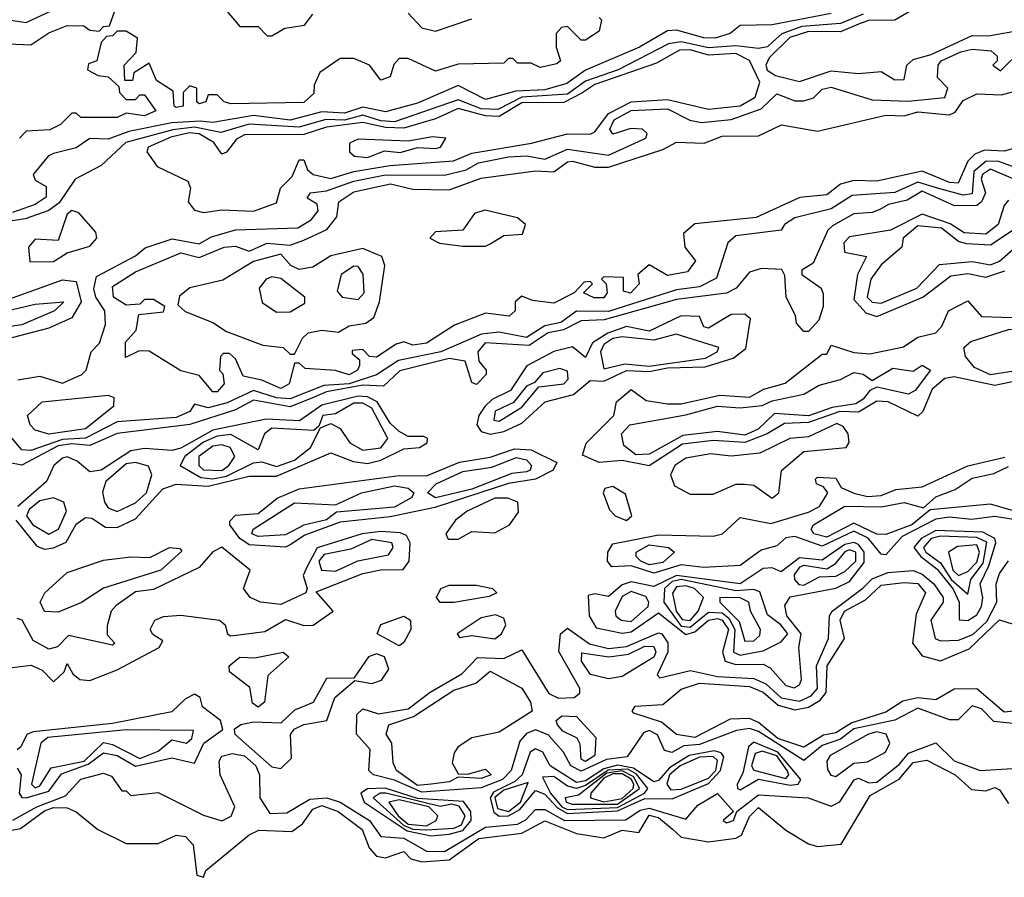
# Model space of a CAD drawing. Extents: x 2889633 to 3052318, y 540750 to 918690.
# Tile 65 of 256: x 3029651 to 3031815, y 565800 to 567685. Entities that reach past the tile are written whole.
import ezdxf

# ---------------------------------------------------------------- set-up
doc = ezdxf.new("R2010")
doc.units = 0

msp = doc.modelspace()

# ---------------------------------------------------------------- linework, layer by layer
at = {"layer": '0CON02XD'}
for points in [[(3031825, 567790), (3031788.9, 567771.1), (3031745, 567725.5), (3031645, 567715.4), (3031610, 567705), (3031575, 567684.5), (3031516.8, 567683.2), (3031495, 567675.5), (3031455, 567658.8), (3031385, 567659.1), (3031343.8, 567646.2), (3031298.3, 567601.7), (3031290.8, 567585), (3031294.2, 567574.2), (3031312.6, 567562.6), (3031365, 567549.2)], [(3030095, 567717.5), (3030135, 567670), (3030175, 567670), (3030195, 567650), (3030205, 567650), (3030233.3, 567666.7), (3030277, 567673), (3030295, 567697.5)], [(3029535, 567698.8), (3029665, 567678.8), (3029720, 567705)], [(3029625, 567632.5), (3029675, 567630), (3029715, 567656.2), (3029755, 567672.5), (3029791.7, 567671.7), (3029805, 567662.5), (3029825, 567660), (3029835, 567670), (3029848.3, 567671.7), (3029860, 567705)], [(3031505, 567697.5), (3031455, 567676.9), (3031370, 567670), (3031326, 567654), (3031307.5, 567637.5), (3031295, 567626), (3031275, 567622), (3031225, 567627.5), (3031165, 567623.8), (3031105, 567636.5), (3031077.4, 567632.6), (3030966.2, 567575), (3030895, 567550.5), (3030855, 567521.8), (3030755, 567514.7), (3030702, 567488), (3030665, 567489.2), (3030615, 567509.4), (3030475, 567460.9), (3030445, 567462.7), (3030405, 567475.4), (3030365, 567464.6), (3030324, 567466), (3030265, 567449.2), (3030155, 567455.5), (3030093, 567437), (3030035, 567448.7), (3029987, 567443), (3029883.8, 567415), (3029830, 567365), (3029772.5, 567335), (3029737.1, 567282.9), (3029714.5, 567265.5), (3029662.8, 567247.2), (3029625, 567241.8)], [(3031435, 567699.2), (3031305, 567674), (3031235, 567672.5), (3031212.5, 567655), (3031180, 567645), (3031155, 567645.7), (3031095, 567662.5), (3031075, 567660.8), (3031013.3, 567625), (3030895, 567574.3), (3030853.3, 567545), (3030805, 567531.1), (3030741.8, 567528.2), (3030675, 567510), (3030615, 567540.8), (3030525, 567502), (3030455, 567482.5), (3030405, 567492.7), (3030365, 567480), (3030315, 567482.5), (3030245, 567464.6), (3030165, 567474.5), (3030075, 567459.4), (3030047.4, 567462.6), (3029985, 567458.5), (3029890.6, 567439.4), (3029845, 567422.9), (3029805, 567423.8), (3029775, 567403.3), (3029725, 567391.2), (3029713.3, 567385), (3029680, 567345), (3029685, 567332.5), (3029708.8, 567318.8), (3029708.8, 567295), (3029685, 567279.2), (3029635, 567261.1)], [(3030505, 567700), (3030535, 567667.5), (3030565, 567660), (3030645, 567687.5)], [(3030925, 567690), (3030930, 567685), (3030925, 567660), (3030895, 567640), (3030885, 567640), (3030855, 567670), (3030841.7, 567668.3), (3030830, 567655), (3030830, 567625), (3030840, 567595), (3030831.7, 567588.3), (3030795, 567580), (3030775, 567590), (3030745, 567590), (3030735, 567600), (3030725, 567600), (3030715, 567590), (3030615, 567587.5), (3030565, 567572.5), (3030505, 567600), (3030485, 567600), (3030473, 567587), (3030465, 567560), (3030445, 567552.5), (3030420, 567585), (3030385, 567600), (3030355, 567600), (3030310.7, 567569.3), (3030298.3, 567541.7), (3030297, 567523), (3030275, 567503.3), (3030115, 567500), (3030100, 567505), (3030085, 567520), (3030065, 567520), (3030060, 567505), (3030045, 567500), (3030040, 567505), (3030040, 567535), (3030025, 567540), (3030010, 567525), (3030010, 567495), (3029995, 567492.5), (3029990, 567495), (3029988.3, 567528.3), (3029951.7, 567551.7), (3029935, 567590), (3029901.7, 567568.3), (3029898.3, 567551.7), (3029881.7, 567551.7), (3029880, 567585), (3029907, 567613), (3029910, 567645), (3029885, 567660), (3029865, 567660), (3029855, 567650), (3029841.7, 567648.3), (3029830, 567635), (3029820, 567595), (3029801.7, 567588.3), (3029800, 567575), (3029823, 567563), (3029845, 567560), (3029868.3, 567538.3), (3029870, 567525), (3029885, 567510), (3029905, 567510), (3029915, 567520), (3029925, 567520), (3029950, 567485), (3029925, 567473.8), (3029885, 567480), (3029865, 567470), (3029785, 567470), (3029775, 567480), (3029765, 567480), (3029740, 567455), (3029717, 567443), (3029665, 567440), (3029650, 567425)], [(3031365, 567549.2), (3031435, 567572.9), (3031495, 567567.1), (3031545, 567571.2), (3031575, 567553.3), (3031595, 567553.8), (3031601.2, 567585), (3031615, 567598), (3031655, 567608.9), (3031745, 567650.8), (3031780.5, 567649.5), (3031855, 567663.1)], [(3029646.4, 566893.6), (3029695, 566902), (3029745, 566886.2), (3029787.5, 566905), (3029796.7, 566915), (3029807.5, 566955), (3029825.9, 566974.1), (3029839.2, 567015), (3029837.5, 567045), (3029818, 567075), (3029813.6, 567093.6), (3029819.3, 567120.7), (3029905, 567166.2), (3029926.2, 567183.8), (3029986.1, 567203.9), (3030045, 567192.5), (3030072.3, 567207.7), (3030125, 567223.3), (3030262.3, 567227.7), (3030291.2, 567245), (3030306.7, 567265), (3030305, 567280), (3030283, 567293), (3030290, 567305), (3030325, 567308.8), (3030385, 567330), (3030455, 567344.5), (3030585, 567343.8), (3030632.5, 567355), (3030659.5, 567370.5), (3030725, 567384), (3030765.8, 567385.8), (3030805, 567378.8), (3030855, 567400.8), (3030945, 567387.5), (3031027.5, 567425), (3031030, 567435), (3031020, 567445), (3030994, 567446), (3030955, 567434), (3030948, 567445), (3030958, 567465), (3030995, 567485.5), (3031075, 567489.4), (3031124.2, 567464.2), (3031149.5, 567459.5), (3031215, 567465.8), (3031280.9, 567489.1), (3031315, 567522.5), (3031355, 567506.7), (3031375, 567506.7), (3031396.1, 567513.9), (3031415, 567532.5), (3031435, 567536.7), (3031525, 567508.8), (3031603.9, 567506.1), (3031685, 567514), (3031691.2, 567535), (3031668.3, 567558.3), (3031670, 567585), (3031676.7, 567595), (3031720, 567615), (3031745, 567620.8), (3031786.7, 567616.7), (3031800, 567605), (3031800, 567595), (3031790, 567585), (3031807, 567573), (3031855, 567620)], [(3030055, 567261.2), (3030095, 567267.5), (3030165, 567264.3), (3030215, 567282.5), (3030223.8, 567315), (3030249.7, 567340.3), (3030265, 567377.5), (3030275, 567377.5), (3030283.3, 567355), (3030296.2, 567345), (3030335, 567336.4), (3030385, 567351.8), (3030464.5, 567364.5), (3030604.7, 567375.4), (3030645, 567391.8), (3030776.2, 567413.8), (3030855, 567434.4), (3030905, 567434), (3030915, 567438.8), (3030945, 567478.9), (3030995.4, 567504.6), (3031075, 567509.6), (3031165, 567488.6), (3031235, 567495.6), (3031267.5, 567515), (3031278.3, 567548.3), (3031255.5, 567595.5), (3031225, 567610.8), (3031165, 567607.1), (3031125, 567618.8), (3031101.7, 567618.3), (3031050.6, 567589.4), (3030915, 567543.1), (3030886.3, 567523.6), (3030846.8, 567503.2), (3030755, 567502.7), (3030705, 567472.5), (3030675, 567474), (3030615, 567490), (3030565, 567467.5), (3030495, 567446.9), (3030455, 567448.2), (3030405, 567459.6), (3030325, 567449.1), (3030275, 567433.3), (3030145, 567431.9), (3030127.2, 567422.8), (3030105, 567393.8), (3030095, 567390), (3030077.5, 567415), (3030045, 567434.6), (3030023.6, 567436.4), (3029982.6, 567427.4), (3029933.3, 567405), (3029930, 567395), (3029952.7, 567362.7), (3030020.5, 567330.5), (3030026.2, 567315), (3030021.2, 567285), (3030035, 567266.7), (3030055, 567261.2)], [(3030085, 566867.5), (3030075, 566867.5), (3030045, 566903.3), (3030005, 566913.3), (3029935, 566956.7), (3029913, 566957), (3029883, 566943), (3029883.6, 566976.4), (3029907, 567003), (3029912.5, 567037.5), (3029967, 567043), (3029970, 567055), (3029945, 567070), (3029925, 567070), (3029915, 567060), (3029885, 567057.5), (3029856.7, 567075), (3029855, 567098.8), (3029905, 567130.8), (3030005, 567172.5), (3030045, 567162.9), (3030100, 567185), (3030125, 567187.1), (3030155, 567176.7), (3030195, 567193.8), (3030245, 567190), (3030275, 567200.8), (3030325.9, 567224.1), (3030348, 567252), (3030352, 567285), (3030385, 567306.9), (3030465.7, 567324.3), (3030515, 567312.9), (3030595, 567311.4), (3030665, 567337.1), (3030785, 567353.1), (3030825, 567350.8), (3030855, 567372.5), (3030865.9, 567374.1), (3030915, 567360.8), (3030945, 567361.4), (3031065, 567400), (3031095, 567415.8), (3031155.8, 567414.2), (3031195, 567429.2), (3031275, 567430), (3031325.9, 567454.1), (3031405, 567440), (3031555, 567475.8), (3031595, 567474.2), (3031625, 567482.5), (3031695, 567476.2), (3031707.7, 567482.3), (3031725, 567507.5), (3031755, 567522.5), (3031809.5, 567520.5), (3031862.5, 567535)], [(3030415, 567382.3), (3030452.9, 567397.1), (3030486.9, 567393.2), (3030525, 567404.4), (3030565, 567401.9), (3030576.2, 567405), (3030587.5, 567425), (3030558.1, 567428.1), (3030505, 567418.1), (3030395, 567422.9), (3030375.9, 567414.1), (3030376, 567395), (3030386.7, 567385), (3030415, 567382.3)], [(3031865, 567410), (3031815, 567396.2), (3031771.7, 567398.3), (3031750.6, 567389.4), (3031735.6, 567374.4), (3031714.2, 567325.8), (3031695, 567327.1), (3031635, 567352.5), (3031535, 567330), (3031485, 567332), (3031455, 567324), (3031425, 567300), (3031365.9, 567294.1), (3031269.7, 567250.4), (3031135, 567236.2), (3031110, 567215), (3031113.3, 567185), (3031136.7, 567155), (3031118.8, 567131.2), (3031075, 567123.3), (3031035, 567146.7), (3031010, 567125), (3031012.5, 567105), (3030993.9, 567083.9), (3030978.3, 567088.3), (3030978.3, 567118.3), (3030935, 567120), (3030930, 567115), (3030940, 567105), (3030942.5, 567085), (3030935, 567073.8), (3030914, 567074), (3030890, 567085), (3030910, 567105), (3030905, 567110), (3030891.7, 567108.3), (3030870, 567085), (3030825, 567062.5), (3030778.3, 567068.3), (3030755, 567077.5), (3030740, 567065), (3030740, 567045), (3030726.7, 567033.3), (3030675, 567040), (3030606.4, 567013.6), (3030545, 566974), (3030515, 566970), (3030495, 566977.5), (3030478.3, 566971.7), (3030435, 566943.8), (3030420, 566945), (3030405, 566960), (3030381.7, 566958.3), (3030381.7, 566951.7), (3030397.5, 566937.5), (3030397.5, 566925), (3030393.3, 566915), (3030375, 566904.3), (3030345, 566913.8), (3030278.3, 566918.3), (3030265, 566930), (3030255, 566930), (3030243.3, 566885), (3030225, 566874.2), (3030182.9, 566892.9), (3030141.7, 566901.7), (3030125, 566940), (3030111.7, 566951.7), (3030098.3, 566951.7), (3030092.5, 566945), (3030090, 566915), (3030097, 566907), (3030100, 566885), (3030085, 566867.5)], [(3031845, 567358), (3031803.8, 567373.8), (3031775.4, 567374.6), (3031748.2, 567351.8), (3031745, 567302.5), (3031725, 567299.5), (3031668.8, 567315)], [(3031835, 567335.5), (3031785, 567356.7), (3031767.5, 567345), (3031764.4, 567335), (3031774.4, 567305), (3031765.4, 567284.6), (3031755, 567277.1), (3031705.9, 567275.9), (3031635, 567308.5), (3031601.7, 567288.3), (3031560.7, 567279.3), (3031541.7, 567268.3), (3031525, 567261.2), (3031485, 567258.8), (3031438.1, 567231.9), (3031427.3, 567222.7), (3031395, 567150), (3031370, 567135), (3031370, 567125), (3031412.5, 567095), (3031417, 567083), (3031417.5, 567055), (3031407.5, 567025), (3031385, 567000), (3031375, 567000), (3031358.3, 567018.3), (3031356.7, 567035), (3031336.2, 567075), (3031333.3, 567123.3), (3031326.4, 567136.4), (3031281.7, 567138.3), (3031255, 567130), (3031226.2, 567095), (3031205, 567084.3), (3031095, 567070.5), (3030935.5, 567025.5), (3030885, 567023.3), (3030846.5, 567003.5), (3030812.9, 566997.1), (3030770.9, 566969.1), (3030673.8, 566975), (3030658, 566955), (3030660, 566935), (3030676.2, 566915), (3030676.2, 566905), (3030655, 566883.3), (3030645, 566887.5), (3030630, 566935), (3030595, 566940.5), (3030486.4, 566913.6), (3030450.6, 566879.4), (3030405, 566882.2), (3030325, 566867.3), (3030294.4, 566854.4), (3030245.3, 566834.6), (3030165, 566848.9), (3030125, 566827.8), (3030024.6, 566795.4), (3029865, 566775.6), (3029805, 566749.5), (3029765, 566752.9), (3029735, 566748.2), (3029655, 566705.7), (3029625, 566712)], [(3031668.8, 567315), (3031625, 567328.5), (3031575, 567305.7), (3031480.9, 567299.1), (3031435, 567269.2), (3031355, 567250), (3031332.5, 567235), (3031325, 567222.5), (3031225, 567210), (3031207.5, 567195), (3031183, 567117), (3031145, 567098), (3031095, 567091.1), (3030945, 567043.8), (3030875, 567044.4), (3030840.6, 567019.4), (3030805, 567012.5), (3030765, 566986.7), (3030705, 566998.6), (3030666.3, 566993.7), (3030576.7, 566955), (3030483.6, 566936.4), (3030435, 566904.3), (3030375, 566884.7), (3030319.2, 566880.8), (3030245, 566851.5), (3030215, 566853.8), (3030165, 566870.5), (3030106.9, 566843.2), (3030065, 566831.9), (3030035, 566840), (3030025, 566823.8), (3029995, 566811.1), (3029865, 566801.4), (3029795, 566765.5), (3029745, 566762.8), (3029675, 566738.6), (3029655, 566740), (3029611.7, 566791.7)], [(3031825, 567288.8), (3031815, 567276.7), (3031801.9, 567235), (3031775, 567213.5), (3031727, 567217), (3031696.3, 567236.3), (3031635, 567258.1), (3031565, 567222.9), (3031475, 567207.8), (3031462.9, 567195), (3031464.3, 567174.3), (3031512.5, 567165), (3031492.5, 567125), (3031485, 567070), (3031510.7, 567040.7), (3031535, 567032.5)], [(3029673, 567153), (3029725, 567153.8), (3029755, 567172.5), (3029805, 567187.5), (3029820, 567205), (3029818.3, 567218.3), (3029780.7, 567260.7), (3029765, 567266.2), (3029755, 567257.5), (3029735, 567200), (3029685, 567202.5), (3029670, 567185), (3029673, 567153)], [(3030675, 567187.5), (3030685, 567192.5), (3030715, 567211.2), (3030756.1, 567213.9), (3030762.5, 567235), (3030745, 567250), (3030673.6, 567266.4), (3030650.5, 567259.5), (3030625, 567222.5), (3030565, 567218.8), (3030552.5, 567205), (3030573.9, 567193.9), (3030625, 567187.5), (3030675, 567187.5)], [(3031545, 567062.5), (3031623.3, 567095), (3031673, 567147), (3031745, 567154), (3031785, 567146.7), (3031805, 567154.2), (3031840, 567185), (3031851.7, 567211.7), (3031835, 567222.5), (3031785, 567190), (3031732.7, 567192.7), (3031715, 567197.5), (3031677.3, 567227.3), (3031625, 567232), (3031593.3, 567205), (3031590, 567185), (3031545, 567146.2), (3031522, 567115), (3031514, 567075), (3031525, 567064), (3031545, 567062.5)], [(3030255, 566950), (3030272.5, 566985), (3030285, 566996.7), (3030315, 567002.5), (3030351.7, 566998.3), (3030375, 567012.5), (3030411.7, 567018.3), (3030429.5, 567030.5), (3030442, 567065), (3030453.8, 567145), (3030446.7, 567165), (3030405, 567182.5), (3030335, 567166.2), (3030295, 567141.2), (3030265, 567136.2), (3030246.7, 567145), (3030225, 567170), (3030165, 567153.8), (3030097.5, 567112.5), (3030025, 567096.2), (3030002.3, 567077.7), (3029998.3, 567058.3), (3030014.1, 567044.1), (3030075, 567020), (3030105, 567000), (3030185, 566970), (3030230, 566965), (3030245, 566950), (3030255, 566950)], [(3030395, 567070), (3030408, 567085), (3030405.9, 567125.9), (3030395, 567142.5), (3030385, 567143.3), (3030357.5, 567125), (3030348.3, 567088.3), (3030360, 567075), (3030395, 567070)], [(3031535, 567032.5), (3031636, 567075), (3031697.6, 567122.4), (3031735, 567127.5), (3031775, 567119.6), (3031816.9, 567133.1)], [(3029585, 566973.8), (3029555, 566994.2), (3029535, 567000), (3029485, 566994), (3029445, 567007.5), (3029405, 566994), (3029380, 566995), (3029369.2, 567015), (3029380, 567035), (3029400.3, 567040.4), (3029455, 567026.7), (3029485, 567028), (3029535, 567059.2), (3029635, 567074.2), (3029745, 567113.3), (3029775, 567110), (3029786, 567065), (3029765, 567030), (3029715, 567007.1), (3029585, 566973.8)], [(3030215, 567042.5), (3030245, 567043.3), (3030277.7, 567062.3), (3030277.5, 567075), (3030225, 567116.2), (3030205, 567120), (3030192.5, 567115), (3030177.5, 567095), (3030183.9, 567063.9), (3030215, 567042.5)], [(3031035, 566704.3), (3030975, 566716), (3030925, 566711.9), (3030888.3, 566728.3), (3030895.9, 566754.1), (3030956.7, 566815), (3030962.5, 566845), (3030995, 566872.5), (3031028.3, 566848.3), (3031075, 566841.2), (3031105, 566841.2), (3031190.3, 566859.6), (3031255, 566855.8), (3031287, 566873), (3031333.6, 566886.4), (3031415, 566950), (3031425, 566950), (3031435, 566970), (3031485, 566953.8), (3031519.5, 566950.5), (3031593.9, 566966.1), (3031625, 566987.5), (3031665, 566996.7), (3031678.3, 567011.7), (3031692.5, 567045), (3031735, 567067.5), (3031765, 567032.5), (3031855, 567030)], [(3029615, 567008.6), (3029585, 567012), (3029572.5, 567025), (3029577.5, 567035), (3029685, 567060), (3029747.5, 567065), (3029727.5, 567045), (3029655, 567014.4), (3029615, 567008.6)], [(3030685, 566774.5), (3030715, 566780), (3030755, 566798.1), (3030806.2, 566845), (3030868.6, 566861.4), (3030905, 566892), (3030935, 566890.5), (3030985, 566913.8), (3031035, 566912), (3031075, 566920), (3031158, 566922), (3031219.1, 566940.9), (3031247.5, 566962.5), (3031257.5, 567027.5), (3031245, 567038), (3031215, 567037.1), (3031165, 567007.5), (3031155, 567010), (3031145, 567032.5), (3031105, 567034.3), (3031035, 567000.6), (3030985, 567010.5), (3030943.7, 566996.4), (3030910, 566975), (3030895, 566942.5), (3030866, 566966), (3030825, 566956), (3030765.6, 566924.5), (3030729.8, 566870.2), (3030689.8, 566850.2), (3030673.3, 566835), (3030660, 566815), (3030655.8, 566795), (3030665, 566780), (3030685, 566774.5)], [(3031785, 566904.4), (3031750.3, 566920.4), (3031730, 566945), (3031726.7, 566965), (3031742.2, 566977.8), (3031825, 567004.3), (3031845, 567005.5), (3031855, 566999.2), (3031866, 566975), (3031861.2, 566955), (3031866.7, 566925), (3031850, 566915), (3031785, 566904.4)], [(3030935, 566918), (3030981.4, 566928.6), (3031035, 566923.5), (3031158.6, 566941.4), (3031183.8, 566955), (3031187.5, 566965), (3031094, 566994), (3031045, 566980.5), (3030975, 566987.8), (3030955, 566984.5), (3030935, 566971.4), (3030927.3, 566955), (3030935, 566918)], [(3030705, 566802.5), (3030755, 566833.8), (3030791.7, 566878.3), (3030846.7, 566885), (3030856.2, 566895), (3030855, 566912.5), (3030838.3, 566918.3), (3030801.2, 566908.8), (3030782.5, 566887.5), (3030765, 566880), (3030736.4, 566843.6), (3030696.2, 566825), (3030693.3, 566805), (3030705, 566802.5)], [(3031005, 566728.9), (3030979.1, 566749.1), (3030974, 566775), (3030992.5, 566795), (3031115, 566816.5), (3031185, 566835.5), (3031235, 566832.2), (3031282.9, 566837.1), (3031305, 566847.5), (3031375, 566862), (3031408.1, 566881.9), (3031455.6, 566894.5), (3031485, 566910), (3031505, 566906), (3031525, 566892.5), (3031570.7, 566919.3), (3031615, 566912.5), (3031635, 566926), (3031653.3, 566915), (3031619.7, 566870.4), (3031605, 566862), (3031535, 566877.5), (3031519.5, 566870.5), (3031505, 566850.8), (3031488.9, 566841.1), (3031436.9, 566833), (3031385, 566814.6), (3031310.3, 566819.6), (3031274, 566785), (3031245, 566771.8), (3031185, 566780), (3031108.9, 566771.1), (3031035, 566730), (3031005, 566728.9)], [(3031875, 566897.8), (3031795, 566881.5), (3031705, 566900), (3031685, 566896.9), (3031657, 566873), (3031636.1, 566823.9), (3031625, 566813.8), (3031560, 566845), (3031535, 566846.7), (3031495, 566822.2), (3031453.9, 566823.9), (3031385, 566799.7), (3031332.1, 566797.9), (3031294, 566775), (3031245, 566756.1), (3031175, 566760.4), (3031108, 566752), (3031035, 566704.3)], [(3029705, 566521.2), (3029725, 566524.2), (3029753.1, 566536.9), (3029775, 566576), (3029795, 566591.2), (3029809.5, 566589.5), (3029839.5, 566569.5), (3029865, 566569.2), (3029905, 566588), (3029965, 566654.2), (3029995, 566664.3), (3030065, 566660), (3030155, 566682.2), (3030215, 566681.5), (3030335, 566733.3), (3030383.8, 566713.8), (3030415, 566709.5), (3030445, 566716.7), (3030495, 566742), (3030530, 566745), (3030546.7, 566755), (3030547.5, 566765), (3030539.2, 566769.2), (3030505, 566768.8), (3030485, 566780), (3030465, 566798.6), (3030436.9, 566845), (3030415, 566856), (3030395, 566858), (3030315, 566838), (3030266.2, 566803.8), (3030192.8, 566807.2), (3030075, 566782.9), (3030005, 566743.3), (3029985, 566738.1), (3029925, 566742.9), (3029895, 566737.5), (3029830, 566695), (3029805, 566691.2), (3029776.7, 566715), (3029755, 566724.2), (3029745, 566721.4), (3029725.8, 566705), (3029709.7, 566670.4), (3029646.9, 566615)], [(3029715, 566774.4), (3029685, 566783.3), (3029673.3, 566795), (3029667.5, 566815), (3029700, 566845), (3029845, 566860), (3029857.5, 566855), (3029856.7, 566835), (3029795, 566785.8), (3029715, 566774.4)], [(3030075, 566676.1), (3030105, 566681.5), (3030165, 566711.2), (3030183, 566713), (3030215, 566703.1), (3030255, 566716.9), (3030290, 566745), (3030311.7, 566788.3), (3030335, 566797.5), (3030355, 566786.7), (3030376.7, 566755), (3030405, 566738.8), (3030445, 566744), (3030460, 566765), (3030425, 566831.4), (3030405, 566842.5), (3030385, 566842.5), (3030345, 566818.8), (3030317.5, 566815), (3030308.3, 566791.7), (3030297.5, 566782.5), (3030205, 566787.1), (3030188.8, 566775), (3030175, 566740), (3030115, 566773.1), (3030085, 566769.6), (3030055, 566756.4), (3030014, 566725), (3030003.3, 566705), (3030048.9, 566678.9), (3030075, 566676.1)], [(3031305, 566633.8), (3031320, 566645), (3031325.9, 566694.1), (3031375, 566736.2), (3031468, 566745), (3031474.3, 566755.7), (3031471.9, 566775), (3031460.9, 566790.9), (3031447.3, 566797.3), (3031385, 566768.6), (3031343.8, 566765), (3031277.9, 566732.1), (3031215, 566725.5), (3031169.2, 566730.8), (3031115, 566721.1), (3031091.1, 566705), (3031081.9, 566685), (3031090.5, 566660.5), (3031125, 566642.5), (3031175, 566642.5), (3031225, 566664.2), (3031244.2, 566664.2), (3031265, 566662), (3031305, 566633.8)], [(3030095, 566694.5), (3030110.8, 566705), (3030124, 566725), (3030113.3, 566745), (3030095, 566750.6), (3030075, 566747.5), (3030044.2, 566725), (3030044.2, 566705), (3030055, 566695.7), (3030095, 566694.5)], [(3030235, 566525.7), (3030155, 566530.9), (3030134.4, 566545), (3030112.5, 566575), (3030113, 566583), (3030125, 566596.2), (3030175, 566600), (3030216.8, 566633.2), (3030265, 566654.2), (3030485, 566683.3), (3030545, 566682.5), (3030617.5, 566712.5), (3030685, 566723.3), (3030738.2, 566741.8), (3030775, 566739.4), (3030831.7, 566711.7), (3030823.3, 566695), (3030784.6, 566675.4), (3030725, 566665.5), (3030563.2, 566613.2), (3030465, 566592.1), (3030355, 566580.9), (3030277.6, 566552.4), (3030245, 566530.8), (3030235, 566525.7)], [(3030565, 566634.4), (3030547.5, 566645), (3030566.2, 566665), (3030625, 566692.2), (3030688.5, 566701.5), (3030742.7, 566722.7), (3030765, 566717.5), (3030776, 566705), (3030773.3, 566695), (3030765, 566691.4), (3030732.5, 566687.5), (3030645, 566653.6), (3030565, 566634.4)], [(3031835, 566586.4), (3031795, 566592.9), (3031743.4, 566586.6), (3031695, 566591.8), (3031665, 566587.5), (3031591, 566548.9), (3031555, 566508.8), (3031545, 566510), (3031515.8, 566545.8), (3031485, 566560.7), (3031415, 566527.9), (3031355, 566549.2), (3031335, 566546.2), (3031315, 566528.8), (3031280.8, 566519.2), (3031235, 566485.5), (3031155, 566480.8), (3031105, 566487.1), (3031045, 566468.5), (3030995, 566484.6), (3030952.5, 566482.5), (3030943.3, 566495), (3030943.8, 566515), (3030955, 566533.3), (3031055, 566552.7), (3031175, 566550), (3031196.2, 566555), (3031235, 566590.8), (3031301.9, 566578.1), (3031385, 566602.9), (3031408.8, 566615), (3031427.5, 566645), (3031418.3, 566658.3), (3031402.5, 566665), (3031400, 566675), (3031405, 566680), (3031445, 566677.5), (3031457, 566657), (3031485, 566644.2), (3031515, 566637.5), (3031545, 566639.2), (3031577.3, 566652.7), (3031635, 566658.6), (3031735, 566704.3), (3031816.6, 566723.4)], [(3029865, 566604.2), (3029905, 566622.9), (3029929.4, 566645), (3029941.2, 566685), (3029933.8, 566703.8), (3029905, 566712), (3029885, 566708.6), (3029840.2, 566669.8), (3029833, 566647), (3029837.1, 566625), (3029845, 566612), (3029865, 566604.2)], [(3031425, 566547.8), (3031396.7, 566555), (3031391.2, 566565), (3031396.2, 566575), (3031465, 566615.8), (3031545, 566614.4), (3031595, 566624), (3031637.5, 566612.5), (3031665, 566636.2), (3031707.7, 566652.3), (3031745, 566677.5), (3031792.1, 566687.9), (3031825, 566703.1)], [(3030175, 566549.2), (3030161.2, 566555), (3030163.8, 566565), (3030255, 566622.9), (3030345, 566618.8), (3030402.5, 566645), (3030475, 566660.6), (3030505, 566655.8), (3030517.5, 566645), (3030512.5, 566635), (3030475, 566613.5), (3030347.5, 566602.5), (3030325, 566586), (3030275, 566574.4), (3030235, 566553.1), (3030175, 566549.2)], [(3030985, 566584.2), (3030996.2, 566595), (3030982.3, 566642.3), (3030955, 566658.8), (3030937.5, 566655), (3030933.3, 566645), (3030947.7, 566607.7), (3030960, 566595), (3030985, 566584.2)], [(3029715, 566554.2), (3029736.2, 566565), (3029753.8, 566605), (3029747.5, 566625), (3029725, 566634), (3029695, 566627.5), (3029671.4, 566608.6), (3029665.7, 566595), (3029679.2, 566575), (3029715, 566554.2)], [(3030593, 566543), (3030615, 566543.3), (3030645, 566560), (3030695, 566557.5), (3030727.5, 566575), (3030747.5, 566602.5), (3030746.2, 566625), (3030723.6, 566633.6), (3030695, 566633.2), (3030634.2, 566605), (3030608.8, 566585), (3030587.5, 566555), (3030593, 566543)], [(3031835.6, 566605.6), (3031785, 566620), (3031652.5, 566607.5), (3031612, 566575), (3031555, 566553.8), (3031535, 566554.2), (3031485, 566578.6), (3031425, 566547.8)], [(3029642, 566585), (3029688.3, 566528.3), (3029705, 566521.2)], [(3029611.7, 566258.3), (3029676.1, 566266.1), (3029700, 566255), (3029725, 566230), (3029748.3, 566251.7), (3029755, 566270), (3029767.5, 566247.5), (3029782.5, 566235), (3029805, 566232.5), (3029865, 566256), (3029957.5, 566305), (3029965, 566320), (3029943.6, 566333.6), (3029937.5, 566345), (3029947.5, 566365), (3029967, 566373), (3030005, 566376), (3030090, 566365), (3030102.5, 566355), (3030107.5, 566335), (3030115, 566331.2), (3030189.7, 566340.4), (3030235, 566366.7), (3030275, 566353.8), (3030295.8, 566354.2), (3030340, 566385), (3030302.5, 566427.5), (3030405, 566467.5), (3030445, 566475.6), (3030493.6, 566476.4), (3030506.7, 566495), (3030508.8, 566535), (3030501.4, 566551.4), (3030487.5, 566557.5), (3030445, 566560.4), (3030403.3, 566555), (3030305, 566524.5), (3030283, 566483), (3030273.6, 566463.6), (3030282.5, 566435), (3030280, 566425), (3030225, 566400), (3030180, 566405), (3030157.5, 566415), (3030142.5, 566435), (3030157.5, 566475), (3030095, 566525.5), (3030075, 566515.6), (3030045, 566480.8), (3029945, 566432.5), (3029905, 566427.5), (3029862.5, 566397.5), (3029852, 566385), (3029843, 566353), (3029843, 566333), (3029860, 566315), (3029855, 566310), (3029758.3, 566331.7), (3029733.6, 566306.4), (3029715, 566301.2), (3029680.6, 566320.6), (3029655.8, 566365), (3029645, 566369.2)], [(3031735, 566364.5), (3031755, 566377.1), (3031765.4, 566395), (3031768.5, 566415), (3031762.2, 566445), (3031781.8, 566485), (3031796.9, 566535), (3031794.6, 566544.6), (3031768.6, 566558.6), (3031665, 566562.7), (3031632.5, 566545), (3031616.7, 566525), (3031632.2, 566505), (3031667.6, 566477.6), (3031703.2, 566433.2), (3031716.2, 566405), (3031716.1, 566366.1), (3031735, 566364.5)], [(3031735, 566422.5), (3031741.9, 566455), (3031769.2, 566490.7), (3031777.1, 566537.1), (3031755, 566547.2), (3031675, 566550), (3031655, 566544.5), (3031638.1, 566525), (3031643.3, 566515), (3031675, 566491.1), (3031698.8, 566455), (3031735, 566422.5)], [(3029735, 566382.5), (3029705, 566384.2), (3029695.7, 566405), (3029705.6, 566425), (3029755, 566470), (3029835, 566496.9), (3029895, 566504.5), (3029937, 566503), (3029980, 566525), (3030002.5, 566522.5), (3030007, 566517), (3029961.2, 566475), (3029835, 566435.5), (3029786.2, 566403.8), (3029735, 566382.5)], [(3030345, 566473.3), (3030394, 566496), (3030461.2, 566508.8), (3030472, 566525), (3030468.8, 566535), (3030425, 566542.9), (3030378.8, 566521.2), (3030320.2, 566509.8), (3030308.1, 566495), (3030314, 566475), (3030345, 566473.3)], [(3031353.4, 566216.6), (3031365, 566222.9), (3031369.5, 566235), (3031364, 566305), (3031368.6, 566335), (3031337.1, 566375), (3031332.7, 566397.3), (3031345, 566416.7), (3031445, 566435.5), (3031475, 566450.6), (3031507.7, 566492.3), (3031507.2, 566515), (3031495, 566531.5), (3031485, 566535.9), (3031465, 566531.3), (3031415, 566496.9), (3031365, 566502.5), (3031325, 566471.2), (3031305, 566480), (3031285, 566478.6), (3031235, 566445.5), (3031095, 566463.8), (3031045, 566439.1), (3030995, 566449.5), (3030975, 566443.3), (3030945, 566417.5), (3030915, 566423.3), (3030900.7, 566419.3), (3030902.9, 566375), (3030918.3, 566348.3), (3030975, 566336.7), (3030995, 566339.6), (3031055, 566381.5), (3031115, 566333.5), (3031135, 566339.6), (3031165, 566365.4), (3031185, 566369.2), (3031195.5, 566365), (3031209.2, 566345), (3031195.6, 566295), (3031202, 566275), (3031225, 566267.9), (3031285, 566268.9), (3031300.7, 566260.7), (3031335, 566221.5), (3031353.4, 566216.6)], [(3031035, 566486.9), (3031016.2, 566495), (3031006.2, 566505), (3031006.2, 566515), (3031035, 566530.6), (3031077.5, 566525), (3031090, 566515), (3031065, 566491.9), (3031035, 566486.9)], [(3031715, 566463.3), (3031735, 566472.5), (3031755, 566492.9), (3031761.2, 566515), (3031755, 566530.6), (3031712.9, 566527.1), (3031692.5, 566515), (3031702.5, 566475), (3031715, 566463.3)], [(3031375, 566442.2), (3031409.5, 566460.5), (3031445, 566462), (3031465, 566472), (3031489.4, 566495), (3031489.4, 566515), (3031475, 566520), (3031465, 566515.5), (3031442.1, 566487.9), (3031425, 566477.5), (3031375, 566485.5), (3031365, 566481.9), (3031353.3, 566465), (3031354.4, 566455), (3031363.8, 566443.8), (3031375, 566442.2)], [(3031835, 566137.8), (3031792.5, 566142.5), (3031765, 566170), (3031745, 566176.7), (3031714, 566146), (3031695, 566146), (3031625, 566171.9), (3031574.5, 566145.5), (3031485, 566126.1), (3031455, 566103.4), (3031415, 566090), (3031375, 566057.1), (3031275, 566120.4), (3031255, 566127.1), (3031227, 566123), (3031145, 566091.8), (3031111.2, 566088.8), (3031084.4, 566074.4), (3031068.6, 566078.6), (3031053.1, 566113.1), (3031035, 566122.5), (3031022.4, 566117.6), (3030986, 566065), (3030940.8, 566059.2), (3030885, 566033.3), (3030862.2, 566045), (3030846.2, 566075), (3030812.9, 566112.9), (3030785, 566124.3), (3030765, 566116), (3030750.4, 566099.6), (3030730.9, 566035), (3030711.9, 566015), (3030665, 565996.9), (3030535, 565987.4), (3030475, 566013.3), (3030428.8, 566025), (3030418, 566035), (3030421.2, 566081.2), (3030391.2, 566115), (3030392.1, 566157.9), (3030405, 566170), (3030439.2, 566159.2), (3030505, 566170.5), (3030552.8, 566207.2), (3030622.9, 566247.1), (3030656.9, 566283.1), (3030715, 566280.8), (3030755, 566300), (3030814.1, 566204.1), (3030835, 566193.8), (3030870, 566195), (3030882.5, 566205), (3030882.5, 566215), (3030836.1, 566296.1), (3030840, 566335), (3030855, 566347.5), (3030903.5, 566313.5), (3030945, 566302.9), (3030985, 566307.3), (3031055, 566337.1), (3031062.5, 566335), (3031075.4, 566315.4), (3031075.6, 566295), (3031052.5, 566245), (3031058.3, 566238.3), (3031125.7, 566254.3), (3031185, 566241.5), (3031265, 566236.9), (3031291.4, 566225), (3031325, 566194.6), (3031365, 566186.9), (3031391.2, 566198.8), (3031404.5, 566215), (3031402.7, 566265), (3031429.2, 566325), (3031431.4, 566375), (3031436.9, 566385), (3031504.7, 566435.3), (3031525, 566456.5), (3031559.7, 566470.4), (3031615, 566474.4), (3031635, 566466.5), (3031660.6, 566445), (3031681.4, 566415), (3031680.8, 566405), (3031654.2, 566365), (3031663.3, 566325), (3031675, 566320), (3031715, 566321.1), (3031746.3, 566333.6), (3031777.2, 566362.7), (3031798.9, 566405), (3031797.5, 566445), (3031805, 566467.5), (3031825, 566495.7)], [(3030575, 566403.8), (3030566.7, 566415), (3030576.7, 566435), (3030595, 566442.5), (3030655, 566442.5), (3030690, 566435), (3030700, 566425), (3030683, 566417), (3030605, 566404.2), (3030575, 566403.8)], [(3031837.5, 566165), (3031815, 566162.9), (3031755, 566214), (3031705, 566213.3), (3031665, 566190), (3031625, 566194.5), (3031592.7, 566187.3), (3031555, 566162.9), (3031480.2, 566139.8), (3031445, 566117.5), (3031417.6, 566112.4), (3031375, 566086), (3031317.5, 566105), (3031275, 566140), (3031255, 566149.2), (3031212.7, 566147.3), (3031135, 566107.1), (3031095, 566114), (3031061.4, 566141.4), (3031000.7, 566160.7), (3030997.5, 566165), (3031004, 566176), (3031065, 566180), (3031105, 566213.8), (3031145, 566227.1), (3031255, 566219.4), (3031285, 566207.1), (3031318.5, 566178.5), (3031355, 566168.5), (3031385, 566174.2), (3031410.5, 566189.5), (3031423.5, 566206.5), (3031426, 566265), (3031464, 566325), (3031454.4, 566365), (3031464.2, 566385), (3031510, 566410), (3031545, 566442.5), (3031595, 566448.1), (3031625, 566445.7), (3031642, 566425), (3031621.7, 566378.3), (3031613.3, 566315), (3031635, 566286.7), (3031675, 566276.2), (3031738.1, 566301.9), (3031805, 566366.2), (3031835, 566356.7)], [(3031235, 566288.1), (3031265, 566294.4), (3031285, 566297.5), (3031325, 566318), (3031339.2, 566335), (3031324, 566355), (3031295, 566376.7), (3031277.9, 566427.9), (3031265, 566432.9), (3031225, 566430), (3031105, 566454.7), (3031085, 566450), (3031068.5, 566435), (3031066.9, 566405), (3031105, 566351.8), (3031125, 566349.6), (3031165, 566382.7), (3031195, 566381.5), (3031209.6, 566369.6), (3031223.3, 566345), (3031220, 566295), (3031235, 566288.1)], [(3031125, 566364.6), (3031142.7, 566385), (3031153.8, 566415), (3031134, 566435), (3031115, 566440.8), (3031095, 566438.5), (3031085.6, 566424.4), (3031093.9, 566385), (3031107.1, 566367.1), (3031125, 566364.6)], [(3030995, 566362.5), (3031032.5, 566395), (3031034.2, 566405), (3031027.3, 566417.3), (3030995, 566428.1), (3030975, 566417.5), (3030960, 566385), (3030961.2, 566375), (3030973.3, 566365), (3030995, 566362.5)], [(3031245, 566318.8), (3031265, 566320), (3031278.3, 566331.7), (3031279.2, 566345), (3031257.5, 566385), (3031254, 566405), (3031235, 566414.4), (3031190, 566415), (3031190, 566405), (3031232.6, 566362.6), (3031245, 566318.8)], [(3030485, 566309.2), (3030436.7, 566335), (3030445, 566356), (3030495, 566374), (3030510, 566365), (3030510.8, 566345), (3030495, 566316), (3030485, 566309.2)], [(3030695, 566324.5), (3030710, 566335), (3030719.4, 566355), (3030715, 566370), (3030697, 566377), (3030665, 566370.5), (3030612.5, 566335), (3030617.5, 566327.5), (3030645, 566331.4), (3030695, 566324.5)], [(3030945, 566236), (3030905.8, 566245.8), (3030886.2, 566275), (3030886.7, 566293.3), (3030945.6, 566284.4), (3030989.3, 566290.7), (3031025, 566308.2), (3031045, 566307.5), (3031049.2, 566295), (3031045, 566284), (3030975, 566241.2), (3030945, 566236)], [(3030175, 566174.3), (3030162.7, 566182.7), (3030156.9, 566216.9), (3030111.7, 566251.7), (3030111.2, 566265), (3030135, 566284), (3030167.5, 566282.5), (3030230, 566295), (3030242.5, 566285), (3030196.4, 566243.6), (3030188.8, 566185), (3030175, 566174.3)], [(3030225, 566039.2), (3030248, 566062), (3030246, 566114), (3030254.1, 566125.9), (3030275, 566136.2), (3030325.6, 566144.4), (3030343.3, 566195), (3030387.5, 566232.5), (3030425, 566226.2), (3030446.4, 566233.6), (3030462.5, 566257.5), (3030452.9, 566285), (3030435, 566291.2), (3030417.5, 566285), (3030385, 566237.5), (3030325, 566236.7), (3030295.9, 566184.1), (3030255, 566167.5), (3030225, 566138.8), (3030165, 566140.9), (3030136.7, 566135), (3030122.5, 566125), (3030123.8, 566115), (3030205, 566043.1), (3030225, 566039.2)], [(3030525, 566002.1), (3030478.8, 566035), (3030471.7, 566051.7), (3030468.8, 566095), (3030456.7, 566115), (3030462.5, 566135), (3030516.2, 566153.8), (3030605, 566211.4), (3030653.2, 566226.8), (3030685, 566253.3), (3030755, 566216), (3030773.8, 566185), (3030777.5, 566165), (3030705, 566118.8), (3030645, 566106.7), (3030615, 566086.7), (3030606.1, 566073.9), (3030601.7, 566051.7), (3030615, 566027.5), (3030635, 566026.7), (3030675, 566037.5), (3030687.5, 566025), (3030665, 566017.5), (3030615, 566020), (3030595, 566010), (3030555, 566004.5), (3030525, 566002.1)], [(3029645, 566040), (3029654, 566025), (3029649.4, 565985), (3029655.6, 565975.6), (3029665, 565974.6), (3029715, 565989.6), (3029742.3, 566027.7), (3029801, 566048.9), (3029835, 566073.6), (3029865, 566067.9), (3029905, 566044.6), (3029985, 566062.9), (3030035, 566051.2), (3030055.7, 566095), (3030097.5, 566125), (3030092.5, 566145), (3030052.5, 566175), (3030047.5, 566195), (3030035, 566202.5), (3030015, 566192.5), (3029985, 566164), (3029855, 566137.9), (3029680, 566120), (3029666, 566114), (3029653.3, 566086.7), (3029645, 566080)], [(3030895, 566054.3), (3030885, 566060), (3030882.9, 566092.9), (3030876, 566106), (3030845, 566121.2), (3030833.3, 566135), (3030830, 566145), (3030842.5, 566155), (3030875, 566153.3), (3030917.5, 566107.5), (3030915, 566067.5), (3030895, 566054.3)], [(3029685, 565996.7), (3029695, 566000.8), (3029719.5, 566040.5), (3029792.2, 566055), (3029835, 566096), (3029855, 566092.2), (3029915, 566061.5), (3029955, 566077.1), (3029985, 566102.5), (3030017.5, 566095), (3030028.8, 566105), (3030032.5, 566122.5), (3029885, 566124.4), (3029712.7, 566107.3), (3029697.1, 566095), (3029676.7, 566005), (3029685, 565996.7)], [(3031445, 566021.4), (3031485, 566050.8), (3031515, 566054), (3031554.6, 566075.4), (3031563.8, 566095), (3031555.6, 566115), (3031535, 566119.7), (3031517.1, 566115), (3031432.3, 566067.7), (3031425.6, 566055), (3031426.9, 566036.9), (3031434.4, 566024.4), (3031445, 566021.4)], [(3029635.8, 565925.8), (3029688.6, 565955), (3029751.2, 565978.8), (3029785, 566015.5), (3029835, 566029.2), (3029852.3, 566022.3), (3029875, 565990), (3029885, 565990), (3029895, 565980), (3029955, 565986.7), (3030055, 565936.7), (3030095, 565923.8), (3030115.9, 565934.1), (3030124, 565955), (3030091.4, 566025), (3030089.2, 566055), (3030095, 566066), (3030118.1, 566071.9), (3030145, 566066.9), (3030169.6, 566045), (3030178.2, 566025), (3030178.9, 565975), (3030200.3, 565940.4), (3030238.3, 565941.7), (3030288.5, 565971.5), (3030325.6, 565974.5), (3030355.3, 565965.3), (3030420, 565925), (3030445, 565890), (3030495, 565885.9), (3030545, 565857.5), (3030585, 565856.5), (3030675, 565910.5), (3030745, 565917.1), (3030763.4, 565926.6), (3030785, 565949.4), (3030805, 565949.1), (3030848.8, 565925), (3030983.4, 565926.6), (3031015, 565947.7), (3031035, 565952.3), (3031115, 565928), (3031141.5, 565958.6), (3031185, 565984), (3031220, 565945), (3031197.5, 565925), (3031205, 565920), (3031220, 565925), (3031227.5, 565945), (3031275, 565981.5), (3031384.5, 565974.5), (3031435, 565956.2), (3031454.2, 565965.8), (3031485.6, 566014.4), (3031495, 566017.8), (3031517.6, 566007.6), (3031535, 566008.8), (3031585, 566048.9), (3031605, 566072.9), (3031665, 566095.7), (3031705, 566055.7), (3031762.5, 566035), (3031845, 566040)], [(3031235, 565992.5), (3031275, 566015.5), (3031345, 566002.2), (3031362, 566005), (3031368.1, 566015), (3031317.6, 566075), (3031265, 566096.9), (3031253.1, 566086.8), (3031240.9, 566029.1), (3031228.1, 566005), (3031228.8, 565995), (3031235, 565992.5)], [(3030705, 565934.7), (3030725, 565934.8), (3030750.6, 565949.4), (3030785, 565990.9), (3030805, 565982.9), (3030832.9, 565952.9), (3030855, 565940.6), (3030965, 565946), (3031025, 565972.9), (3031085, 565972.5), (3031165, 566006.4), (3031191.7, 566035), (3031199.1, 566065), (3031193.3, 566073.3), (3031177.7, 566077.7), (3031122.4, 566067.6), (3031079.1, 566040.9), (3031055, 566013.1), (3031045, 566010), (3031000.2, 566040.2), (3030965, 566046.2), (3030935, 566038.8), (3030895, 566012.3), (3030875, 566008.7), (3030817.1, 566045), (3030800.6, 566075), (3030785, 566082.5), (3030772.7, 566075), (3030755.5, 566025), (3030739.3, 566010.7), (3030692.6, 565987.4), (3030684.7, 565975), (3030693.1, 565943.1), (3030705, 565934.7)], [(3031335, 566017.1), (3031341.9, 566025), (3031337.9, 566035), (3031315, 566066.8), (3031283, 566077), (3031267.8, 566072.2), (3031259.5, 566045), (3031265, 566035.8), (3031335, 566017.1)], [(3029595, 565896), (3029652.6, 565907.4), (3029705, 565946.4), (3029725, 565953.1), (3029755, 565952.5), (3029775, 565943.8), (3029822.5, 565905), (3029885, 565874), (3029955, 565874), (3029995, 565892.5), (3030015, 565890), (3030031.7, 565871.7), (3030040, 565805), (3030055, 565800), (3030060, 565815), (3030155, 565893.3), (3030176.4, 565903.6), (3030249.2, 565900.8), (3030272.7, 565917.3), (3030295, 565950), (3030315, 565957.5), (3030351.2, 565945), (3030403.8, 565905), (3030418.8, 565865), (3030435, 565846.7), (3030455, 565842.5), (3030495, 565856.7), (3030510.8, 565840.8), (3030535, 565833.8), (3030595, 565838.1), (3030660, 565885), (3030755, 565897.1), (3030805, 565923.8), (3030875, 565896), (3030935, 565886.7), (3030975, 565903.3), (3031011.7, 565898.3), (3031035, 565936.7), (3031055, 565931.4), (3031085.6, 565905.6), (3031105, 565888), (3031165, 565878), (3031225, 565886.2), (3031237.5, 565892.5), (3031255, 565933.8), (3031275, 565953.8), (3031335, 565903.3), (3031385, 565873.3), (3031405, 565867.5), (3031457, 565873), (3031520.5, 565979.5), (3031584.2, 566015.8), (3031615, 566052.5), (3031645, 566057.5), (3031707.5, 566025), (3031743, 565993), (3031775, 565990), (3031795, 565997.5), (3031805, 565992.5), (3031825, 565962.5)], [(3031082.3, 565992.3), (3031105, 565994.1), (3031165, 566017.7), (3031181.4, 566035), (3031185, 566057.1), (3031175, 566065.3), (3031145, 566063.8), (3031103.1, 566045), (3031079.6, 566025), (3031073.3, 566005), (3031082.3, 565992.3)], [(3030855, 565949.1), (3030965, 565953.7), (3031024.4, 565985), (3031031.9, 565995), (3031006.8, 566026.8), (3030987.4, 566037.4), (3030944.2, 566035.8), (3030895, 566002.1), (3030875, 565995.4), (3030855, 566000.5), (3030825, 566021.5), (3030800, 566020), (3030817.9, 565985), (3030842.8, 565955), (3030855, 565949.1)], [(3030965, 565961.1), (3031013.2, 565995), (3031001.1, 566021.1), (3030975, 566033.9), (3030941.4, 566028.6), (3030879.4, 565980.6), (3030850, 565975), (3030851.9, 565965), (3030865, 565961.1), (3030965, 565961.1)], [(3030935, 565965.7), (3030975, 565973.6), (3030999.3, 565995), (3031000.9, 566005), (3030995, 566015.8), (3030975, 566027.7), (3030955, 566027.2), (3030935, 566017.9), (3030906.2, 565985), (3030905.6, 565975), (3030935, 565965.7)], [(3030725, 565944.8), (3030751.7, 565965), (3030768.6, 566008.6), (3030715, 565991.3), (3030695, 565975.4), (3030701, 565951), (3030725, 565944.8)], [(3030555, 565891.5), (3030595, 565894.6), (3030625, 565902.9), (3030643.3, 565925), (3030642.7, 565945), (3030626.7, 565966.8), (3030525, 565973.6), (3030454.2, 565995.8), (3030415.5, 565994.5), (3030400.8, 565985), (3030408.1, 565965), (3030502.5, 565902.5), (3030555, 565891.5)], [(3030545, 565904.2), (3030605, 565908), (3030622.2, 565915), (3030630.4, 565935), (3030616.6, 565956.6), (3030600.5, 565960.5), (3030575, 565955.3), (3030455.4, 565984.6), (3030443.3, 565985), (3030427.5, 565975), (3030494.6, 565914.6), (3030515, 565905.9), (3030545, 565904.2)], [(3030545, 565913.4), (3030566.2, 565925), (3030570, 565935), (3030550.4, 565955), (3030485, 565970.6), (3030462.5, 565965), (3030482.7, 565935), (3030505, 565917), (3030545, 565913.4)]]:
    msp.add_lwpolyline(points, dxfattribs=at)

doc.saveas('drawing.dxf')
